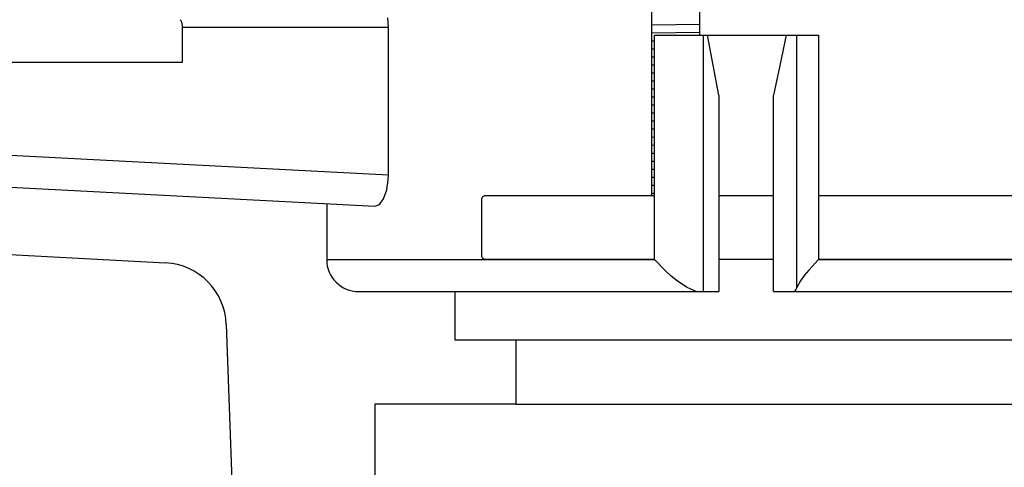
# Model space of a CAD drawing. Extents: x 1529 to 4201, y -422 to 622.
# Tile 43 of 256: x 2015.4 to 2019.24, y 112.43 to 114.17. Entities that reach past the tile are written whole.
import ezdxf

# ---------------------------------------------------------------- set-up
doc = ezdxf.new("R2010")
doc.units = 0
doc.header["$MEASUREMENT"] = 0
doc.layers.add('JACK-SCREW', color=2, linetype='CONTINUOUS')
doc.layers.add('SPILL-BUCKET', color=1, linetype='CONTINUOUS')

msp = doc.modelspace()

# ---------------------------------------------------------------- linework, layer by layer
at = {"layer": 'JACK-SCREW'}
for p, q in [((2017.86459, 113.48881), (2017.86459, 114.54016)), ((2018.05209, 114.11321), (2018.05209, 114.54016))]:
    msp.add_line(p, q, dxfattribs=at)
at = {"layer": 'JACK-SCREW', "color": 2, "linetype": 'Continuous'}
for points in [[(2017.87433, 113.23881), (2017.21745, 113.23881, -0.4142136), (2017.20182, 113.25444), (2017.20182, 113.47319, -0.4142136), (2017.21745, 113.48881), (2017.87433, 113.48881)], [(2018.51415, 113.48881), (2021.44584, 113.48881, -0.4142136), (2021.46147, 113.47319), (2021.46147, 113.25444, -0.4142136), (2021.44584, 113.23881), (2018.51415, 113.23881)]]:
    msp.add_lwpolyline(points, format="xyb", dxfattribs=at)
for points in [[(2018.12569, 113.48881), (2018.33873, 113.48881)], [(2018.33873, 113.23881), (2018.12569, 113.23881)]]:
    msp.add_lwpolyline(points, dxfattribs=at)
at = {"layer": 'SPILL-BUCKET', "linetype": 'Continuous'}
for p, q in [((2016.83807, 114.14278), (2016.83532, 114.18153)), ((2016.83807, 114.14278), (2016.03549, 114.14278)), ((2016.83807, 113.56876), (2016.83807, 114.14278)), ((2017.87433, 113.23881), (2017.87433, 114.11321)), ((2017.87433, 114.11321), (2018.51415, 114.11321)), ((2018.06423, 114.11321), (2018.06423, 113.1139)), ((2018.10376, 113.99586), (2018.08191, 114.11321)), ((2018.38814, 114.11321), (2018.36356, 113.99529)), ((2018.42893, 113.12935), (2018.42893, 114.11321)), ((2018.51415, 114.11321), (2018.51415, 113.23881)), ((2018.12569, 113.879), (2018.10376, 113.99586)), ((2018.36356, 113.99529), (2018.33873, 113.879)), ((2018.12569, 113.879), (2018.12569, 113.1139)), ((2018.33873, 113.1139), (2018.33873, 113.879)), ((2014.22421, 113.70575), (2016.83807, 113.56876)), ((2014.34259, 113.57446), (2016.78572, 113.44642)), ((2016.8374, 113.5495), (2016.83807, 113.56876)), ((2016.83152, 113.51019), (2016.8374, 113.5495)), ((2016.8195, 113.47586), (2016.83152, 113.51019)), ((2016.59759, 113.45628), (2016.59759, 113.23881)), ((2016.78572, 113.44642), (2016.80323, 113.45342)), ((2016.80323, 113.45342), (2016.8195, 113.47586)), ((2016.59759, 113.23881), (2017.87433, 113.23881)), ((2017.8746, 113.2385), (2017.87433, 113.23881)), ((2017.91588, 113.19567), (2017.8746, 113.2385)), ((2018.51384, 113.2385), (2018.47647, 113.1979)), ((2018.51415, 113.23881), (2018.51384, 113.2385)), ((2018.51415, 113.23881), (2021.59217, 113.23881)), ((2017.93987, 113.17436), (2017.91588, 113.19567)), ((2018.45856, 113.17617), (2018.44363, 113.15585)), ((2018.47647, 113.1979), (2018.45856, 113.17617)), ((2017.96505, 113.15449), (2017.93987, 113.17436)), ((2018.00256, 113.12998), (2017.96505, 113.15449)), ((2018.44363, 113.15585), (2018.42893, 113.12935)), ((2016.72251, 113.1139), (2018.12569, 113.1139)), ((2017.09725, 113.1139), (2017.09725, 112.92652)), ((2018.03691, 113.1139), (2018.00256, 113.12998)), ((2018.33873, 113.1139), (2019.33935, 113.1139)), ((2018.41685, 113.1139), (2018.41682, 113.1139)), ((2018.42128, 113.11587), (2018.41685, 113.1139)), ((2018.42551, 113.12157), (2018.42128, 113.11587)), ((2018.42725, 113.12513), (2018.42551, 113.12157)), ((2018.42893, 113.12935), (2018.42725, 113.12513)), ((2017.33409, 112.92652), (2017.33409, 112.67503))]:
    msp.add_line(p, q, dxfattribs=at)
at = {"layer": 'SPILL-BUCKET', "color": 7, "linetype": 'Continuous'}
for p, q in [((2016.03548, 114.00844), (2016.03548, 114.15165)), ((2018.05209, 114.15543), (2017.86459, 114.15276)), ((2018.05209, 114.12417), (2017.86459, 114.12151)), ((2017.87433, 114.09039), (2017.86459, 114.09025)), ((2017.87433, 114.05914), (2017.86459, 114.059)), ((2017.87433, 114.02788), (2017.86459, 114.02775)), ((2014.66142, 114.00844), (2016.03548, 114.00844)), ((2017.87433, 113.99663), (2017.86459, 113.99649)), ((2017.87433, 113.96538), (2017.86459, 113.96524)), ((2017.87433, 113.93412), (2017.86459, 113.93399)), ((2017.87433, 113.90287), (2017.86459, 113.90273)), ((2017.87433, 113.87162), (2017.86459, 113.87148)), ((2017.87433, 113.84037), (2017.86459, 113.84023)), ((2017.87433, 113.80911), (2017.86459, 113.80897)), ((2017.87433, 113.77786), (2017.86459, 113.77772)), ((2017.87433, 113.74661), (2017.86459, 113.74647)), ((2017.87433, 113.71535), (2017.86459, 113.71521)), ((2017.87433, 113.6841), (2017.86459, 113.68396)), ((2017.87433, 113.65285), (2017.86459, 113.65271)), ((2017.87433, 113.62159), (2017.86459, 113.62145)), ((2017.87433, 113.59034), (2017.86459, 113.5902)), ((2017.87433, 113.55909), (2017.86459, 113.55895)), ((2017.87433, 113.52783), (2017.86459, 113.5277)), ((2017.87433, 113.49658), (2017.86459, 113.49644))]:
    msp.add_line(p, q, dxfattribs=at)
at = {"layer": 'SPILL-BUCKET', "color": 1, "linetype": 'Continuous'}
for p, q in [((2014.21114, 113.31843), (2015.96985, 113.22626)), ((2016.20645, 112.98549), (2016.31326, 109.92691)), ((2016.78496, 112.67503), (2016.78496, 111.46743)), ((2017.33409, 112.67503), (2016.78496, 112.67503))]:
    msp.add_line(p, q, dxfattribs=at)
at = {"layer": 'SPILL-BUCKET'}
for p, q in [((2017.09725, 112.92652), (2021.59418, 112.92652)), ((2017.33409, 112.67503), (2021.35734, 112.67503))]:
    msp.add_line(p, q, dxfattribs=at)
at = {"layer": 'SPILL-BUCKET', "color": 7, "linetype": 'Continuous'}
msp.add_arc((2016.00425, 114.15165), 0.03123, 0, 45, dxfattribs=at)
at = {"layer": 'SPILL-BUCKET', "color": 1, "linetype": 'Continuous'}
msp.add_arc((2015.95678, 112.97677), 0.24983, 2, 87, dxfattribs=at)
at = {"layer": 'SPILL-BUCKET', "linetype": 'Continuous'}
msp.add_arc((2016.72251, 113.23881), 0.12491, 180, 270, dxfattribs=at)

doc.saveas('drawing.dxf')
